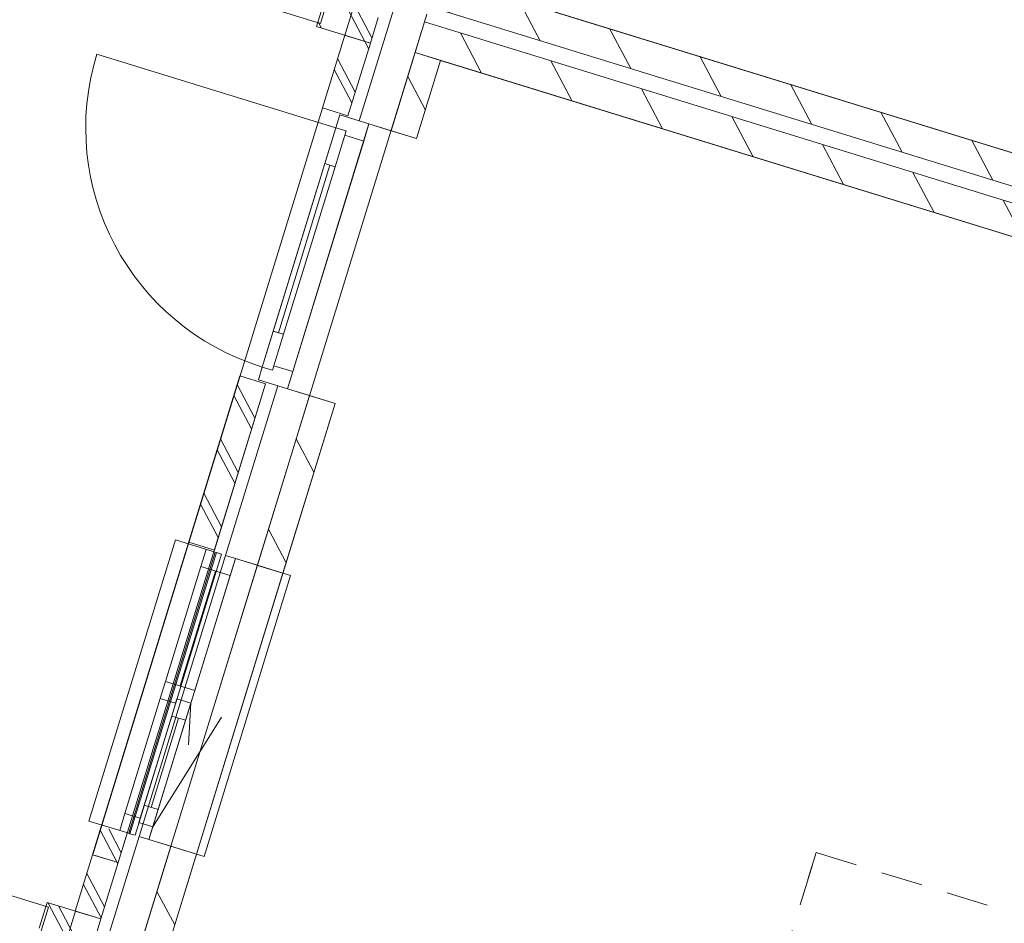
# Model space of a CAD drawing. Header units: metres. Extents: x 136314.7 to 136393.7, y 453293.7 to 453383.2.
# Tile 73 of 95: x 136350.8 to 136354.5, y 453336.3 to 453339.7. Entities that reach past the tile are written whole.
import ezdxf

# ---------------------------------------------------------------- set-up
doc = ezdxf.new("R2010")
doc.units = ezdxf.units.M
doc.set_wipeout_variables(frame=1)
doc.linetypes.add('B0701', pattern=[234.1199934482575, 155.9999942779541, -78.11999917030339])
doc.linetypes.add('Wipeout_Contour', pattern=[1000, 0, -1000])
for name, color, linetype in [('kavelgrens', 211, 'Continuous'), ('SIT_Situatie plgr_3_New_21 Buitenwanden', 7, 'Continuous'), ('SIT_Situatie plgr_3_New_21 Buitenwanden Afdek-arcering', 7, 'Continuous'), ('SIT_Situatie plgr_3_New_21 Buitenwanden Deuren', 7, 'Continuous'), ('SIT_Situatie plgr_3_New_21 Buitenwanden Doorsnede-arcering', 7, 'Continuous'), ('SIT_Situatie plgr_3_New_21 Buitenwanden Ramen', 7, 'Continuous'), ('SIT_Situatie plgr_3_New_22 C Binnenwanden', 7, 'Continuous'), ('SIT_Situatie plgr_3_New_22 C Binnenwanden Doorsnede-arcering', 7, 'Continuous'), ('SIT_Situatie plgr_3_New_22 NC Binnenwanden', 7, 'Continuous'), ('SIT_Situatie plgr_3_New_22 NC Binnenwanden Afdek-arcering', 7, 'Continuous'), ('SIT_Situatie plgr_3_New_22 NC Binnenwanden Doorsnede-arcering', 7, 'Continuous'), ('SIT_Situatie plgr_3_New_23 Vloeren', 7, 'Continuous'), ('SIT_Situatie plgr_3_New_24 Trappen', 7, 'Continuous'), ('SIT_Situatie plgr_3_New_31 Buitenwandopeningen', 7, 'Continuous'), ('SIT_Situatie plgr_3_New_31 Vensterbank', 7, 'Continuous'), ('SIT_Situatie plgr_3_New_90 Terrein perceel', 7, 'Continuous')]:
    doc.layers.add(name, color=color, linetype=linetype)
pattern_1 = [(117.8902296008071, (5844.947476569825, -12011.19237923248), (132.5768116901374, 70.16686541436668), []), (117.8902296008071, (5818.432114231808, -12025.22575231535), (132.5768116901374, 70.16686541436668), [])]
pattern_2 = [(117.8902296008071, (5844.947476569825, -12011.19237923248), (220.9613528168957, 116.9447756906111), [])]

# ---------------------------------------------------------------- blocks, each defined once
blk = doc.blocks.new('Woonblock 2 Jutfasehof')
at = {"layer": 'SIT_Situatie plgr_3_New_22 C Binnenwanden Doorsnede-arcering', "linetype": 'Continuous', "lineweight": 0}
h = blk.add_hatch(dxfattribs=at)
h.set_pattern_fill('130_KALKZANDSTEEN_0003', color=252, style=0, pattern_type=2)
h.set_pattern_definition(pattern_2)
h.paths.add_polyline_path([(1489.764699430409, 7796.76013933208), (-6404.671319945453, 10226.87946479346), (-6439.975716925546, 10112.19032165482), (1454.460302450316, 7682.070996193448)])
h = blk.add_hatch(dxfattribs=at)
h.set_pattern_fill('130_KALKZANDSTEEN_0003', color=252, style=0, pattern_type=2)
h.set_pattern_definition(pattern_2)
h.paths.add_polyline_path([(1436.808103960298, 7624.726424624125), (-6457.627915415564, 10054.8457500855), (-6492.932312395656, 9940.156606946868), (1401.503706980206, 7510.037281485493)])
at = {"layer": 'SIT_Situatie plgr_3_New_22 NC Binnenwanden Doorsnede-arcering', "linetype": 'Continuous', "lineweight": 0}
h = blk.add_hatch(dxfattribs=at)
h.set_pattern_fill('130_KALKZANDSTEEN_0003', color=252, style=0, pattern_type=2)
h.set_pattern_definition(pattern_2)
h.paths.add_polyline_path([(-6492.949618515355, 9940.161934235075), (-6582.681627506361, 9648.660362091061), (-6487.107341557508, 9619.240031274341), (-6397.375332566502, 9910.741603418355)])
at = {"layer": 'SIT_Situatie plgr_3_New_21 Buitenwanden', "color": 252, "linetype": 'Continuous', "lineweight": 0}
for p, q in [((-6701.193742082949, 9685.141572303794), (-6664.875513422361, 9673.961846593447)), ((-6664.875513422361, 9673.961846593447), (-6582.681627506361, 9648.660362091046)), ((-7005.399962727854, 8696.903455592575), (-6969.081734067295, 8685.723729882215)), ((-6969.081734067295, 8685.723729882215), (-6886.887848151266, 8660.422245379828))]:
    blk.add_line(p, q, dxfattribs=at)
at = {"layer": 'SIT_Situatie plgr_3_New_21 Buitenwanden', "color": 252, "linetype": 'Continuous', "lineweight": 0, "flags": 128}
for points in [[(-6831.124876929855, 10133.19741227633), (-6860.545207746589, 10037.62312632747)], [(-6582.681622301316, 9648.660379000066), (-6448.819122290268, 10083.52336315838)], [(-7866.720521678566, 6768.982546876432), (-7896.140852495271, 6673.408260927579)]]:
    blk.add_lwpolyline(points, dxfattribs=at)
at = {"layer": 'SIT_Situatie plgr_3_New_21 Buitenwanden Deuren', "color": 252, "linetype": 'Continuous', "lineweight": 0}
for p, q in [((-6701.193742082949, 9685.141572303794), (-6664.875513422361, 9673.961846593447)), ((-6701.193742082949, 9685.141572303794), (-6664.875513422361, 9673.961846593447)), ((-6684.587135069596, 9609.927075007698), (-6664.875513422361, 9673.961846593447)), ((-6664.875513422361, 9673.961846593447), (-6582.681627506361, 9648.660362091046)), ((-7063.326254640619, 8767.050049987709), (-6788.540364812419, 9659.713880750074)), ((-6829.728827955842, 9525.909880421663), (-6788.540364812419, 9659.713880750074)), ((-6750.310650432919, 9647.945748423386), (-6791.499113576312, 9514.141748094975)), ((-6788.540364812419, 9659.713880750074), (-6750.310650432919, 9647.945748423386)), ((-6788.540364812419, 9659.713880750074), (-6750.310650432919, 9647.945748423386)), ((-6750.310650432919, 9647.945748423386), (-6755.312106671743, 9631.698119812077)), ((-6684.587135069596, 9609.927075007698), (-6949.370112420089, 8749.75850146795)), ((-6755.312106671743, 9631.698119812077), (-6684.587135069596, 9609.927075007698)), ((-6791.499113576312, 9514.141748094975), (-6829.728827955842, 9525.909880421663)), ((-7003.022934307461, 8894.969984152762), (-6810.613970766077, 9520.025814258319)), ((-7063.326254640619, 8767.050049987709), (-7022.137791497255, 8900.854050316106)), ((-7022.137791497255, 8900.854050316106), (-6983.908077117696, 8889.085917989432)), ((-6983.908077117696, 8889.085917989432), (-7025.096540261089, 8755.281917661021)), ((-7025.096540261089, 8755.281917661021), (-7063.326254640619, 8767.050049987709)), ((-7025.096540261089, 8755.281917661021), (-7063.326254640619, 8767.050049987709)), ((-7020.095084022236, 8771.52954627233), (-7025.096540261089, 8755.281917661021)), ((-6949.370112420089, 8749.75850146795), (-7020.095084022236, 8771.52954627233)), ((-6969.081734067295, 8685.723729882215), (-6949.370112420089, 8749.75850146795)), ((-7005.399962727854, 8696.903455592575), (-6969.081734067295, 8685.723729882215)), ((-7005.399962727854, 8696.903455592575), (-6969.081734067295, 8685.723729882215)), ((-6969.081734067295, 8685.723729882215), (-6886.887848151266, 8660.422245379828))]:
    blk.add_line(p, q, dxfattribs=at)
at = {"layer": 'SIT_Situatie plgr_3_New_21 Buitenwanden Deuren', "color": 252, "linetype": 'Continuous', "lineweight": 0, "flags": 128}
for points in [[(-7022.137791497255, 8900.854050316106), (-6829.728827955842, 9525.909880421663), (-6810.613970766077, 9520.025814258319), (-7003.022934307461, 8894.969984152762)], [(-7003.022934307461, 8894.969984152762), (-6810.613970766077, 9520.025814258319), (-6791.499113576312, 9514.141748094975), (-6983.908077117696, 8889.085917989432)]]:
    blk.add_lwpolyline(points, close=True, dxfattribs=at)
at = {"layer": 'SIT_Situatie plgr_3_New_21 Buitenwanden Deuren', "color": 252, "linetype": 'Continuous', "lineweight": 0}
blk.add_arc((-6788.540364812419, 9659.713880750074), 934, 162.8902296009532, 252.8902296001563, dxfattribs=at)
at = {"layer": 'SIT_Situatie plgr_3_New_22 C Binnenwanden', "color": 252, "linetype": 'Continuous', "lineweight": 0, "flags": 128}
for points in [[(1489.764699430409, 7796.76013933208), (-6404.671319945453, 10226.87946479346)], [(-6439.975716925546, 10112.19032165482), (1454.460302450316, 7682.070996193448)], [(-6457.627915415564, 10054.8457500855), (-6492.932312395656, 9940.156606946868)], [(1436.808103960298, 7624.726424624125), (-6457.627915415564, 10054.8457500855)], [(-6492.932312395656, 9940.156606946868), (1401.503706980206, 7510.037281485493)]]:
    blk.add_lwpolyline(points, dxfattribs=at)
at = {"layer": 'SIT_Situatie plgr_3_New_22 NC Binnenwanden', "color": 252, "linetype": 'Continuous', "lineweight": 0, "flags": 128}
for points in [[(-6492.949618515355, 9940.161934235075), (-6582.681627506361, 9648.660362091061)], [(-6397.375332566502, 9910.741603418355), (-6492.949618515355, 9940.161934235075)], [(-6487.107341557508, 9619.240031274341), (-6397.375332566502, 9910.741603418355)], [(-6582.681627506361, 9648.660362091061), (-6487.107341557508, 9619.240031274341)], [(-6791.313562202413, 8631.001914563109), (-6886.887848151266, 8660.422245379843)]]:
    blk.add_lwpolyline(points, dxfattribs=at)
at = {"layer": 'SIT_Situatie plgr_3_New_23 Vloeren', "color": 252, "linetype": 'Continuous', "lineweight": 0, "flags": 128}
for points in [[(1454.463316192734, 7682.079188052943), (2540.053203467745, 11208.7674749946), (-5354.365270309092, 13638.8813994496), (-6439.984936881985, 10112.1931597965)], [(-6309.097047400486, 10197.4591381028), (1394.190413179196, 7826.180470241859), (1532.465967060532, 8275.379611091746), (1710.234139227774, 8220.657795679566), (2014.440365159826, 9208.895929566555), (1836.672192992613, 9263.617744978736), (2409.191818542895, 11123.49331009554), (-5294.095642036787, 13494.77197795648), (-5383.844907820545, 13203.27584459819), (-5561.613079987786, 13257.99766001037), (-5865.819305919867, 12269.75952612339), (-5688.051133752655, 12215.03771071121)], [(351.200910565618, 4098.043464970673), (1436.790797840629, 7624.731751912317), (-6457.627675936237, 10054.84567636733), (-7543.247342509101, 6528.157436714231)]]:
    blk.add_lwpolyline(points, close=True, dxfattribs=at)
at = {"layer": 'SIT_Situatie plgr_3_New_24 Trappen', "color": 252, "linetype": 'B0701', "lineweight": 0}
for p, q in [((-5025.676041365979, 6854.942177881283), (-4994.784694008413, 6955.295178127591)), ((-4994.784694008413, 6955.295178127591), (-4083.961748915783, 6674.919425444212)), ((-5008.906452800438, 6909.419520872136), (-5297.225694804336, 5972.7915185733))]:
    blk.add_line(p, q, dxfattribs=at)
at = {"layer": 'SIT_Situatie plgr_3_New_90 Terrein perceel', "color": 252, "linetype": 'Continuous', "lineweight": 0, "flags": 128}
for points in [[(-8375.745673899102, 10519.73730310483), (-6846.557098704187, 10049.01201007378)], [(-6846.557098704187, 10049.01201007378), (-6758.296106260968, 10335.73486792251)], [(-7861.558511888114, 6751.69914484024), (-9390.747087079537, 7222.424437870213)], [(-7949.819504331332, 6464.976286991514), (-7861.558511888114, 6751.69914484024)]]:
    blk.add_lwpolyline(points, dxfattribs=at)
at = {"color": 252, "linetype": 'Wipeout_Contour', "lineweight": 0, "ltscale": 788032.5629862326}
blk.add_wipeout([(-7146.703893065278, 8734.122759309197), (-7761.588807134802, 6736.620182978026), (-7666.01452118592, 6707.199852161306), (-7051.129607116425, 8704.702428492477)], dxfattribs=at).dxf.layer = 'SIT_Situatie plgr_3_New_21 Buitenwanden Afdek-arcering'
at = {"layer": 'SIT_Situatie plgr_3_New_21 Buitenwanden Doorsnede-arcering', "linetype": 'Continuous', "lineweight": 0}
h = blk.add_hatch(dxfattribs=at)
h.set_pattern_fill('145_BAKSTEEN_0003', color=252, style=0, pattern_type=2)
h.set_pattern_definition(pattern_1)
h.paths.add_polyline_path([(-7146.703893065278, 8734.122759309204), (-7337.936043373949, 8112.889900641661), (-7242.361757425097, 8083.469569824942), (-7051.129607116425, 8704.702428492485)])
at = {"layer": 'SIT_Situatie plgr_3_New_21 Buitenwanden', "color": 252, "linetype": 'Continuous', "lineweight": 0}
for p, q in [((-7200.162552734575, 8064.201682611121), (-7163.844324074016, 8053.021956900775)), ((-7523.197789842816, 7014.79600749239), (-7486.879561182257, 7003.616281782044))]:
    blk.add_line(p, q, dxfattribs=at)
at = {"layer": 'SIT_Situatie plgr_3_New_21 Buitenwanden', "color": 252, "linetype": 'Continuous', "lineweight": 0, "flags": 128}
for points in [[(-7146.703893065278, 8734.122759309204), (-7761.588807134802, 6736.620182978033)], [(-7146.703893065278, 8734.122759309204), (-7337.936043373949, 8112.889900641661)], [(-7146.703893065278, 8734.122759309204), (-7051.129607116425, 8704.702428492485)], [(-7146.703893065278, 8734.122759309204), (-7051.129607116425, 8704.702428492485)], [(-7666.01452118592, 6707.199852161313), (-7051.129607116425, 8704.702428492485)], [(-7242.361757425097, 8083.469569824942), (-7051.129607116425, 8704.702428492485)], [(-7005.399958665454, 8696.903468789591), (-7200.162548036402, 8064.201697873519)], [(-7337.936043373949, 8112.889900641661), (-7242.361757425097, 8083.469569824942)], [(-7761.588807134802, 6736.620182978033), (-7666.01452118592, 6707.199852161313)]]:
    blk.add_lwpolyline(points, dxfattribs=at)
at = {"layer": 'SIT_Situatie plgr_3_New_21 Buitenwanden Deuren', "color": 252, "linetype": 'Continuous', "lineweight": 0}
for p, q in [((-7063.326254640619, 8767.050049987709), (-7078.036420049, 8719.262907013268)), ((-7078.036420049, 8719.262907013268), (-6969.081734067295, 8685.723729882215))]:
    blk.add_line(p, q, dxfattribs=at)
at = {"layer": 'SIT_Situatie plgr_3_New_21 Buitenwanden Ramen', "color": 252, "linetype": 'Continuous', "lineweight": 0}
for p, q in [((-7200.162552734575, 8064.201682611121), (-7163.844324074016, 8053.021956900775)), ((-7200.162552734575, 8064.201682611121), (-7163.844324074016, 8053.021956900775)), ((-7434.316628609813, 7561.858296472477), (-7424.460817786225, 7593.875682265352)), ((-7444.172439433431, 7529.840910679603), (-7434.316628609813, 7561.858296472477)), ((-7576.122625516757, 7101.190230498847), (-7444.172439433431, 7529.840910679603)), ((-7595.834247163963, 7037.155458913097), (-7576.122625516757, 7101.190230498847)), ((-7576.122625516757, 7101.190230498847), (-7518.778053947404, 7083.538032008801)), ((-7523.779510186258, 7067.290403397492), (-7504.067888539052, 7131.325174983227)), ((-7504.067888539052, 7131.325174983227), (-7452.457774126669, 7115.438196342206)), ((-7452.457774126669, 7115.438196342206), (-7472.169395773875, 7051.40342475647)), ((-7518.778053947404, 7083.538032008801), (-7523.779510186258, 7067.290403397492)), ((-7523.779510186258, 7067.290403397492), (-7472.169395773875, 7051.40342475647)), ((-7472.169395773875, 7051.40342475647), (-7523.779510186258, 7067.290403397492)), ((-7472.169395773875, 7051.40342475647), (-7486.879561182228, 7003.61628178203)), ((-7523.197789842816, 7014.79600749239), (-7486.879561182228, 7003.61628178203)), ((-7523.197789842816, 7014.79600749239), (-7486.879561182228, 7003.61628178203))]:
    blk.add_line(p, q, dxfattribs=at)
at = {"layer": 'SIT_Situatie plgr_3_New_31 Buitenwandopeningen', "color": 252, "linetype": 'Continuous', "lineweight": 0, "flags": 128}
for points in [[(-7239.217339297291, 8076.223794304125), (-7387.488406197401, 8121.865608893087)], [(-7234.569548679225, 8074.793079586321), (-7239.217339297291, 8076.223794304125)], [(-7215.454691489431, 8068.909013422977), (-7234.569548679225, 8074.793079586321)], [(-7562.252576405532, 7026.818119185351), (-7710.523643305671, 7072.459933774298)], [(-7557.604785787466, 7025.387404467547), (-7562.252576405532, 7026.818119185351)], [(-7538.489928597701, 7019.503338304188), (-7557.604785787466, 7025.387404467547)]]:
    blk.add_lwpolyline(points, dxfattribs=at)
at = {"layer": 'SIT_Situatie plgr_3_New_90 Terrein perceel', "color": 252, "linetype": 'Continuous', "lineweight": 0, "flags": 128}
blk.add_lwpolyline([(-11378.94836987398, 5666.706100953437, -0.08593896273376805), (-11709.68845091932, 3604.547578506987), (-8983.985978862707, 2765.503190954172), (-1119.931473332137, 28312.51007918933), (-4412.77419455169, 29326.13243534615, 0.08930780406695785), (-4759.373883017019, 27170.92057911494, -0.1599999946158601), (-5835.097767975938, 23676.34601331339, 0.1599999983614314), (-6965.898713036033, 20002.84914344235, -0.159999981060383), (-8041.622367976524, 16508.27481479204, 0.1600000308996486), (-9172.42353423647, 12834.77723598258, -0.1599999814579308), (-10248.14742481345, 9340.202970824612, 0.1599999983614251)], format="xyb", close=True, dxfattribs=at)
at = {"color": 252, "linetype": 'Wipeout_Contour', "lineweight": 0, "ltscale": 785454.9312044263}
blk.add_wipeout([(-6755.413493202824, 10005.260762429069), (-6838.967232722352, 9733.829790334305), (-6743.39294677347, 9704.40945951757), (-6659.839207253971, 9975.840431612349)], dxfattribs=at).dxf.layer = 'SIT_Situatie plgr_3_New_21 Buitenwanden Afdek-arcering'
at = {"color": 252, "linetype": 'Wipeout_Contour', "lineweight": 0, "ltscale": 789144.3214277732}
blk.add_wipeout([(-7687.306650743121, 6943.941578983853), (-7752.031378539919, 6733.678149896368), (-7666.01452118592, 6707.199852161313), (-7601.289793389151, 6917.463281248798)], dxfattribs=at).dxf.layer = 'SIT_Situatie plgr_3_New_21 Buitenwanden Afdek-arcering'
at = {"color": 252, "linetype": 'Wipeout_Contour', "lineweight": 0, "ltscale": 789245.2946997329}
blk.add_wipeout([(-7081.650438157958, 8027.72047239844), (-7404.685675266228, 6978.3147972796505), (-7309.111389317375, 6948.894466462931), (-6986.076152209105, 7998.30014158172)], dxfattribs=at).dxf.layer = 'SIT_Situatie plgr_3_New_22 NC Binnenwanden Afdek-arcering'
at = {"layer": 'SIT_Situatie plgr_3_New_21 Buitenwanden Doorsnede-arcering', "linetype": 'Continuous', "lineweight": 0}
h = blk.add_hatch(dxfattribs=at)
h.set_pattern_fill('145_BAKSTEEN_0003', color=252, style=0, pattern_type=2)
h.set_pattern_definition(pattern_1)
h.paths.add_polyline_path([(-6659.839207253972, 9975.840431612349), (-6630.418876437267, 10071.4147175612), (-6831.124876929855, 10133.19741227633), (-6860.545207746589, 10037.62312632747)])
h = blk.add_hatch(dxfattribs=at)
h.set_pattern_fill('145_BAKSTEEN_0003', color=252, style=0, pattern_type=2)
h.set_pattern_definition(pattern_1)
h.paths.add_polyline_path([(-6755.413493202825, 10005.26076242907), (-6838.967232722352, 9733.829790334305), (-6743.392946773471, 9704.40945951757), (-6659.839207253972, 9975.840431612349)])
at = {"layer": 'SIT_Situatie plgr_3_New_22 NC Binnenwanden Doorsnede-arcering', "linetype": 'Continuous', "lineweight": 0}
h = blk.add_hatch(dxfattribs=at)
h.set_pattern_fill('130_KALKZANDSTEEN_0003', color=252, style=0, pattern_type=2)
h.set_pattern_definition(pattern_2)
h.paths.add_polyline_path([(-6886.887848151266, 8660.422245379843), (-7081.650438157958, 8027.720472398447), (-6986.076152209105, 7998.300141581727), (-6791.313562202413, 8631.001914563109)])
h = blk.add_hatch(dxfattribs=at)
h.set_pattern_fill('130_KALKZANDSTEEN_0003', color=252, style=0, pattern_type=2)
h.set_pattern_definition(pattern_2)
h.paths.add_polyline_path([(-7404.685675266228, 6978.314797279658), (-7507.951042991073, 6642.849032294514), (-7412.376757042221, 6613.428701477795), (-7309.111389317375, 6948.894466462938)])
at = {"layer": 'SIT_Situatie plgr_3_New_21 Buitenwanden', "color": 252, "linetype": 'Continuous', "lineweight": 0}
for p, q in [((-7163.844324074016, 8053.021956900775), (-7081.650438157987, 8027.720472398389)), ((-7486.879561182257, 7003.616281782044), (-7404.685675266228, 6978.314797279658))]:
    blk.add_line(p, q, dxfattribs=at)
at = {"layer": 'SIT_Situatie plgr_3_New_21 Buitenwanden', "color": 252, "linetype": 'Continuous', "lineweight": 0, "flags": 128}
for points in [[(-6567.331236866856, 10120.0045733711), (-6701.193736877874, 9685.141589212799)], [(-6860.545207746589, 10037.62312632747), (-6659.839207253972, 9975.840431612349)], [(-6659.839207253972, 9975.840431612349), (-6630.418876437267, 10071.4147175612)], [(-6755.413493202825, 10005.26076242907), (-6838.967232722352, 9733.829790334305)], [(-6755.413493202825, 10005.26076242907), (-6838.967232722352, 9733.829790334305)], [(-6755.413493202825, 10005.26076242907), (-6659.839207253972, 9975.840431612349)], [(-6743.392946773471, 9704.40945951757), (-6659.839207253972, 9975.840431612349)], [(-6743.392946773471, 9704.40945951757), (-6659.839207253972, 9975.840431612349)], [(-6838.967232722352, 9733.829790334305), (-6743.392946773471, 9704.40945951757)], [(-6838.967232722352, 9733.829790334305), (-6743.392946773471, 9704.40945951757)], [(-7081.650433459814, 8027.720487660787), (-6886.887844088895, 8660.422258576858)], [(-7552.081539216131, 6499.487603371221), (-7404.68567505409, 6978.314797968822)], [(-7687.306650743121, 6943.941578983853), (-7752.031378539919, 6733.678149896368)], [(-7687.306650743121, 6943.941578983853), (-7601.289793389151, 6917.463281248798)], [(-7666.01452118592, 6707.199852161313), (-7601.289793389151, 6917.463281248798)], [(-7752.031378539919, 6733.678149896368), (-7666.01452118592, 6707.199852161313)]]:
    blk.add_lwpolyline(points, dxfattribs=at)
at = {"layer": 'SIT_Situatie plgr_3_New_21 Buitenwanden Deuren', "color": 252, "linetype": 'Continuous', "lineweight": 0}
for p, q in [((-6788.540364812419, 9659.713880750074), (-7681.204195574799, 9934.499770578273)), ((-6773.830199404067, 9707.5010237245), (-6788.540364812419, 9659.713880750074)), ((-6664.875513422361, 9673.961846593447), (-6773.830199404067, 9707.5010237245))]:
    blk.add_line(p, q, dxfattribs=at)
at = {"layer": 'SIT_Situatie plgr_3_New_21 Buitenwanden Ramen', "color": 252, "linetype": 'Continuous', "lineweight": 0}
for p, q in [((-7200.162552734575, 8064.201682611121), (-7523.197789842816, 7014.79600749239)), ((-7292.510631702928, 8022.526362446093), (-7272.799010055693, 8086.561134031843)), ((-7163.844324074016, 8053.021956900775), (-7183.555945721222, 7988.98718531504)), ((-7163.844324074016, 8053.021956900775), (-7081.650438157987, 8027.720472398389)), ((-7424.460817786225, 7593.875682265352), (-7292.510631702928, 8022.526362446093)), ((-7081.650438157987, 8027.720472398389), (-7404.685675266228, 6978.314797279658)), ((-7183.555945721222, 7988.98718531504), (-7292.510631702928, 8022.526362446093)), ((-7238.03328871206, 8005.756773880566), (-7369.983474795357, 7577.106093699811)), ((-7183.555945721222, 7988.98718531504), (-7315.506131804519, 7560.33650513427)), ((-7424.460817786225, 7593.875682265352), (-7315.506131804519, 7560.33650513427)), ((-7315.506131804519, 7560.33650513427), (-7325.361942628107, 7528.31911934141)), ((-7386.827867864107, 7512.188712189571), (-7444.172439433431, 7529.840910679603)), ((-7401.53803327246, 7464.401569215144), (-7381.826411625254, 7528.436340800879)), ((-7381.826411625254, 7528.436340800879), (-7386.827867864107, 7512.188712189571)), ((-7330.216297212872, 7512.549362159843), (-7381.826411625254, 7528.436340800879)), ((-7381.826411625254, 7528.436340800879), (-7330.216297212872, 7512.549362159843)), ((-7330.216297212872, 7512.549362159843), (-7349.927918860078, 7448.514590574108)), ((-7325.361942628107, 7528.31911934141), (-7330.216297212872, 7512.549362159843)), ((-7504.067888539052, 7131.325174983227), (-7401.53803327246, 7464.401569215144)), ((-7349.927918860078, 7448.514590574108), (-7401.53803327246, 7464.401569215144)), ((-7375.732976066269, 7456.458079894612), (-7478.262831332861, 7123.381685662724)), ((-7472.169395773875, 7051.40342475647), (-7215.699880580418, 7460.096029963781)), ((-7349.927918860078, 7448.514590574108), (-7452.457774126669, 7115.438196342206)), ((-7349.927918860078, 7448.514590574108), (-7452.457774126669, 7115.438196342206)), ((-7486.879561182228, 7003.61628178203), (-7404.685675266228, 6978.314797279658))]:
    blk.add_line(p, q, dxfattribs=at)
at = {"layer": 'SIT_Situatie plgr_3_New_21 Buitenwanden Ramen', "color": 252, "linetype": 'B0701', "lineweight": 0}
blk.add_line((-7330.216297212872, 7512.549362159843), (-7343.934638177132, 7255.749727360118), dxfattribs=at)
at = {"layer": 'SIT_Situatie plgr_3_New_22 NC Binnenwanden', "color": 252, "linetype": 'Continuous', "lineweight": 0, "flags": 128}
for points in [[(-6886.887848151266, 8660.422245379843), (-7081.650438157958, 8027.720472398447)], [(-6986.076152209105, 7998.300141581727), (-6791.313562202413, 8631.001914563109)], [(-7081.650438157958, 8027.720472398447), (-7404.685675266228, 6978.314797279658)], [(-7081.650438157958, 8027.720472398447), (-6986.076152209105, 7998.300141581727)], [(-7081.650438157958, 8027.720472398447), (-6986.076152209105, 7998.300141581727)], [(-7309.111389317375, 6948.894466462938), (-6986.076152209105, 7998.300141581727)], [(-7404.685675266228, 6978.314797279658), (-7507.951042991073, 6642.849032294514)], [(-7412.376757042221, 6613.428701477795), (-7309.111389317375, 6948.894466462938)], [(-7404.685675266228, 6978.314797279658), (-7309.111389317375, 6948.894466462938)], [(-7309.111389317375, 6948.894466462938), (-7404.685675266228, 6978.314797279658)]]:
    blk.add_lwpolyline(points, dxfattribs=at)
at = {"layer": 'SIT_Situatie plgr_3_New_23 Vloeren', "color": 252, "linetype": 'Continuous', "lineweight": 0, "flags": 128}
blk.add_lwpolyline([(-7412.359453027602, 6613.423415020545), (290.928007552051, 4242.144747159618), (429.2035614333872, 4691.343888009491), (606.9717336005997, 4636.622072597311), (911.1779595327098, 5624.860206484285), (733.4097873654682, 5679.582021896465), (1305.92941291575, 7539.457587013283), (-6397.358047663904, 9910.736254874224), (-6487.107313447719, 9619.240121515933), (-6664.875485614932, 9673.961936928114), (-6969.081711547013, 8685.723803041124), (-6791.313539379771, 8631.001987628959)], close=True, dxfattribs=at)
at = {"layer": 'SIT_Situatie plgr_3_New_31 Buitenwandopeningen', "color": 252, "linetype": 'Continuous', "lineweight": 0, "flags": 128}
for points in [[(-7387.488406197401, 8121.865608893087), (-7710.523643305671, 7072.459933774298)], [(-7239.217339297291, 8076.223794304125), (-7562.252576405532, 7026.818119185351)], [(-7234.569548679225, 8074.793079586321), (-7557.604785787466, 7025.387404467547)], [(-7215.454691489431, 8068.909013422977), (-7538.489928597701, 7019.503338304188)]]:
    blk.add_lwpolyline(points, dxfattribs=at)
at = {"layer": 'SIT_Situatie plgr_3_New_31 Vensterbank', "color": 252, "linetype": 'Continuous', "lineweight": 0, "flags": 128}
for points in [[(-7163.84432407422, 8053.021956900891), (-7486.87956118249, 7003.616281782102)], [(-6957.403866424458, 7989.474042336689), (-7163.84432407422, 8053.021956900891)], [(-6957.403866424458, 7989.474042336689), (-7280.439103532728, 6940.068367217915)], [(-7280.439103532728, 6940.068367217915), (-7486.87956118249, 7003.616281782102)]]:
    blk.add_lwpolyline(points, dxfattribs=at)
at = {"color": 252, "linetype": 'Wipeout_Contour', "lineweight": 0, "ltscale": 789125.2243140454}
blk.add_wipeout([(-7696.864079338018, 6946.883612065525), (-7761.588807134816, 6736.620182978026), (-7666.014521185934, 6707.199852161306), (-7601.289793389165, 6917.463281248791)], dxfattribs=at).dxf.layer = 'SIT_Situatie plgr_3_New_21 Buitenwanden Afdek-arcering'
at = {"layer": 'SIT_Situatie plgr_3_New_21 Buitenwanden Doorsnede-arcering', "linetype": 'Continuous', "lineweight": 0}
h = blk.add_hatch(dxfattribs=at)
h.set_pattern_fill('145_BAKSTEEN_0003', color=252, style=0, pattern_type=2)
h.set_pattern_definition(pattern_1)
h.paths.add_polyline_path([(-7664.501720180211, 7052.015311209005), (-7696.864079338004, 6946.883612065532), (-7601.289793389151, 6917.463281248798), (-7568.927434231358, 7022.594980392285)])
h = blk.add_hatch(dxfattribs=at)
h.set_pattern_fill('145_BAKSTEEN_0003', color=252, style=0, pattern_type=2)
h.set_pattern_definition(pattern_1)
h.paths.add_polyline_path([(-7696.864079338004, 6946.883612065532), (-7761.588807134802, 6736.620182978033), (-7666.01452118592, 6707.199852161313), (-7601.289793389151, 6917.463281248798)])
h = blk.add_hatch(dxfattribs=at)
h.set_pattern_fill('145_BAKSTEEN_0003', color=252, style=0, pattern_type=2)
h.set_pattern_definition(pattern_1)
h.paths.add_polyline_path([(-7866.720521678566, 6768.982546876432), (-7896.140852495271, 6673.408260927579), (-7695.434852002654, 6611.625566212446), (-7666.01452118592, 6707.199852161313)])
at = {"layer": 'SIT_Situatie plgr_3_New_21 Buitenwanden', "color": 252, "linetype": 'Continuous', "lineweight": 0, "flags": 128}
for points in [[(-7664.501720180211, 7052.015311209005), (-7696.864079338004, 6946.883612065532)], [(-7601.289793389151, 6917.463281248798), (-7568.927434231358, 7022.594980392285)], [(-7523.197789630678, 7014.796008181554), (-7670.593653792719, 6535.968813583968)], [(-7696.864079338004, 6946.883612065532), (-7761.588807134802, 6736.620182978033)], [(-7696.864079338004, 6946.883612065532), (-7761.588807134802, 6736.620182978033)], [(-7696.864079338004, 6946.883612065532), (-7601.289793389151, 6917.463281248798)], [(-7666.01452118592, 6707.199852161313), (-7601.289793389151, 6917.463281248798)], [(-7666.01452118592, 6707.199852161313), (-7601.289793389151, 6917.463281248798)], [(-7866.720521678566, 6768.982546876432), (-7666.01452118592, 6707.199852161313)], [(-7761.588807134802, 6736.620182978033), (-7666.01452118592, 6707.199852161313)], [(-7695.434852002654, 6611.625566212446), (-7666.01452118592, 6707.199852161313)]]:
    blk.add_lwpolyline(points, dxfattribs=at)

msp = doc.modelspace()

# ---------------------------------------------------------------- block references
at = {"layer": 'kavelgrens', "xscale": 0.001, "yscale": 0.001}
msp.add_blockref('Woonblock 2 Jutfasehof', (136358.7859121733, 453329.6039549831), dxfattribs=at)

doc.saveas('drawing.dxf')
